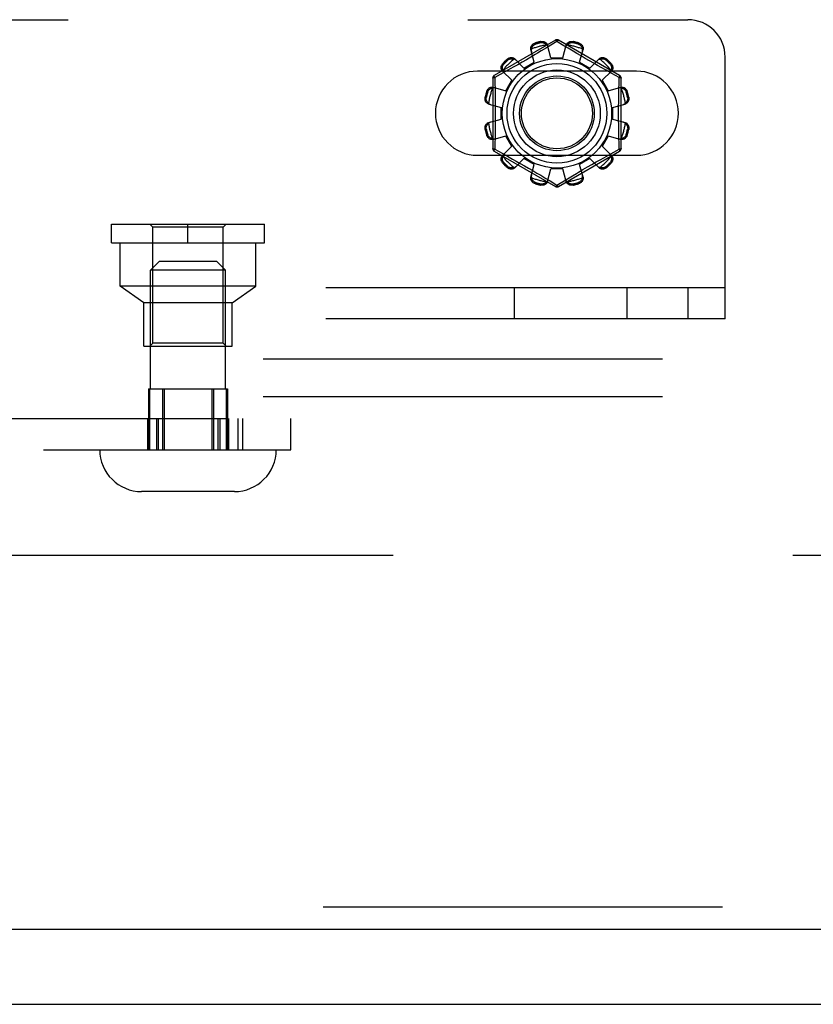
# Model space of a CAD drawing. Header units: inches. Extents: x 0 to 243, y 0 to 157.
# Tile 55 of 256: x 58.19 to 60.84, y 41.07 to 44.36. Entities that reach past the tile are written whole.
import ezdxf

# ---------------------------------------------------------------- set-up
doc = ezdxf.new("R2010")
doc.units = ezdxf.units.IN
doc.header["$LTSCALE"] = 13.357143
doc.header["$MEASUREMENT"] = 0
doc.linetypes.add('HIDDEN', pattern=[0.2, 0.1, -0.1])
doc.layers.get('0').update_dxf_attribs({"linetype": 'CONTINUOUS'})
for name, color, linetype in [('DEFAULT_2', 8, 'HIDDEN'), ('LEFTHAND_DOOR_ASSEMBLY', 7, 'CONTINUOUS'), ('SUBPANEL', 7, 'CONTINUOUS')]:
    doc.layers.add(name, color=color, linetype=linetype)

msp = doc.modelspace()

# ---------------------------------------------------------------- linework, layer by layer
at = {"color": 7, "linetype": 'Continuous'}
msp.add_line((44.4905, 41.0714), (104.3865, 41.0714), dxfattribs=at)
at = {"layer": 'DEFAULT_2', "color": 8, "linetype": 'HIDDEN'}
for p, q in [((51.6702, 44.3629), (60.4202, 44.3629)), ((59.9777, 44.2947), (59.7732, 44.1767)), ((59.9097, 44.2849), (59.9107, 44.2811)), ((59.9295, 44.2861), (59.9285, 44.2899)), ((59.9827, 44.2901), (59.9478, 44.2689)), ((59.9627, 44.2359), (59.9517, 44.2782)), ((59.9862, 44.288), (59.9827, 44.2901)), ((60.0059, 44.276), (59.9862, 44.288)), ((60.1922, 44.1767), (59.9877, 44.2947)), ((60.0027, 44.2359), (60.0137, 44.2782)), ((60.0202, 44.2673), (60.0059, 44.276)), ((60.0369, 44.2899), (60.0359, 44.2861)), ((60.0548, 44.2811), (60.0558, 44.2849)), ((59.8957, 44.2378), (59.8807, 44.2291)), ((59.907, 44.221), (59.8955, 44.2631)), ((59.9103, 44.2464), (59.8957, 44.2378)), ((59.9478, 44.2689), (59.9305, 44.2585)), ((60.037, 44.2572), (60.0202, 44.2673)), ((60.0497, 44.2497), (60.037, 44.2572)), ((60.0633, 44.2416), (60.0497, 44.2497)), ((60.0584, 44.221), (60.07, 44.2631)), ((60.0775, 44.2333), (60.0633, 44.2416)), ((60.5452, 43.3629), (60.5452, 44.2379)), ((59.802, 44.2169), (59.8048, 44.2141)), ((59.8186, 44.2279), (59.8158, 44.2307)), ((59.8386, 44.2052), (59.8264, 44.1984)), ((59.8519, 44.2126), (59.8386, 44.2052)), ((59.8724, 44.201), (59.8418, 44.2321)), ((59.866, 44.2206), (59.8519, 44.2126)), ((59.8807, 44.2291), (59.866, 44.2206)), ((59.8724, 44.201), (59.907, 44.221)), ((59.9627, 44.2359), (60.0027, 44.2359)), ((60.0584, 44.221), (60.093, 44.201)), ((60.0917, 44.2251), (60.0775, 44.2333)), ((60.1055, 44.2172), (60.0917, 44.2251)), ((60.093, 44.201), (60.1237, 44.2321)), ((60.1187, 44.2098), (60.1055, 44.2172)), ((60.131, 44.2029), (60.1187, 44.2098)), ((60.1496, 44.2307), (60.1469, 44.2279)), ((60.1607, 44.2141), (60.1634, 44.2169)), ((60.2484, 44.1911), (59.7171, 44.1911)), ((59.7925, 44.1798), (59.7747, 44.1701)), ((59.8103, 44.1895), (59.7925, 44.1798)), ((59.8316, 44.1603), (59.8006, 44.1909)), ((59.8264, 44.1984), (59.8103, 44.1895)), ((60.1475, 44.1937), (60.131, 44.2029)), ((60.1338, 44.1603), (60.1649, 44.1909)), ((60.166, 44.1836), (60.1475, 44.1937)), ((60.1907, 44.1701), (60.166, 44.1836)), ((59.7682, 44.168), (59.7682, 43.9319)), ((59.7747, 44.1701), (59.775, 44.1583)), ((59.8116, 44.1256), (59.8316, 44.1603)), ((60.1338, 44.1603), (60.1538, 44.1256)), ((60.1972, 43.9319), (60.1972, 44.168)), ((59.7516, 44.122), (59.7478, 44.123)), ((59.7696, 44.1372), (59.8116, 44.1256)), ((60.1538, 44.1256), (60.1959, 44.1372)), ((60.2176, 44.123), (60.2138, 44.122)), ((59.7428, 44.1041), (59.7466, 44.1031)), ((59.7545, 44.081), (59.7967, 44.0699)), ((60.1687, 44.0699), (60.2109, 44.081)), ((60.2189, 44.1031), (60.2227, 44.1041)), ((59.7967, 44.0299), (59.7967, 44.0699)), ((60.1687, 44.0699), (60.1687, 44.0299)), ((59.7545, 44.0189), (59.7967, 44.0299)), ((60.1687, 44.0299), (60.2109, 44.0189)), ((59.7466, 43.9968), (59.7428, 43.9958)), ((59.7478, 43.9769), (59.7516, 43.9779)), ((60.2138, 43.9779), (60.2176, 43.9769)), ((60.2227, 43.9958), (60.2189, 43.9968)), ((59.7696, 43.9627), (59.8116, 43.9743)), ((59.8316, 43.9396), (59.8116, 43.9743)), ((60.1538, 43.9743), (60.1338, 43.9396)), ((60.1538, 43.9743), (60.1959, 43.9627)), ((60.1907, 43.9298), (60.1904, 43.9416)), ((59.7171, 43.9098), (60.2484, 43.9098)), ((59.7732, 43.9232), (59.9777, 43.8052)), ((59.7747, 43.9298), (59.7994, 43.9163)), ((59.7994, 43.9163), (59.8179, 43.9062)), ((59.8006, 43.909), (59.8316, 43.9396)), ((59.9877, 43.8052), (60.1922, 43.9232)), ((60.1649, 43.909), (60.1338, 43.9396)), ((60.1391, 43.9015), (60.1551, 43.9104)), ((60.1551, 43.9104), (60.1729, 43.9201)), ((60.1729, 43.9201), (60.1907, 43.9298)), ((59.8048, 43.8858), (59.802, 43.883)), ((59.8179, 43.9062), (59.8344, 43.897)), ((59.8344, 43.897), (59.8468, 43.8901)), ((59.8418, 43.8678), (59.8724, 43.8989)), ((59.8468, 43.8901), (59.86, 43.8827)), ((59.86, 43.8827), (59.8738, 43.8748)), ((59.907, 43.8789), (59.8724, 43.8989)), ((59.8955, 43.8368), (59.907, 43.8789)), ((60.093, 43.8989), (60.0584, 43.8789)), ((60.07, 43.8368), (60.0584, 43.8789)), ((60.0847, 43.8708), (60.0995, 43.8793)), ((60.1237, 43.8678), (60.093, 43.8989)), ((60.0995, 43.8793), (60.1136, 43.8873)), ((60.1136, 43.8873), (60.1269, 43.8947)), ((60.1269, 43.8947), (60.1391, 43.9015)), ((60.1634, 43.883), (60.1607, 43.8858)), ((59.8158, 43.8692), (59.8186, 43.872)), ((59.8738, 43.8748), (59.888, 43.8666)), ((59.888, 43.8666), (59.9021, 43.8583)), ((59.9021, 43.8583), (59.9158, 43.8502)), ((59.9158, 43.8502), (59.9285, 43.8427)), ((59.9517, 43.8217), (59.9627, 43.8639)), ((60.0027, 43.8639), (59.9627, 43.8639)), ((60.0137, 43.8217), (60.0027, 43.8639)), ((60.0551, 43.8535), (60.0698, 43.8621)), ((60.0698, 43.8621), (60.0847, 43.8708)), ((60.1469, 43.872), (60.1496, 43.8692)), ((59.9107, 43.8188), (59.9097, 43.815)), ((59.9285, 43.8427), (59.9452, 43.8326)), ((59.9285, 43.81), (59.9295, 43.8138)), ((59.9452, 43.8326), (59.9596, 43.8239)), ((59.9596, 43.8239), (59.9793, 43.8119)), ((59.9793, 43.8119), (59.9827, 43.8098)), ((60.0231, 43.8343), (60.0349, 43.8414)), ((60.0359, 43.8138), (60.0369, 43.81)), ((60.0558, 43.815), (60.0548, 43.8188)), ((58.4932, 43.6799), (59.0052, 43.6799)), ((58.4932, 43.6169), (58.4932, 43.6799)), ((58.6312, 43.6699), (58.6212, 43.6799)), ((58.7492, 43.6169), (58.7492, 43.6799)), ((58.8672, 43.6699), (58.8772, 43.6799)), ((59.0052, 43.6169), (59.0052, 43.6799)), ((58.8672, 43.6699), (58.6312, 43.6699)), ((58.6312, 43.2819), (58.6312, 43.6699)), ((58.8672, 43.2819), (58.8672, 43.6699)), ((58.4932, 43.6169), (59.0052, 43.6169)), ((58.5222, 43.4719), (58.5222, 43.6169)), ((58.9762, 43.4719), (58.9762, 43.6169)), ((58.6542, 43.5554), (58.6242, 43.5254)), ((58.6542, 43.5554), (58.8442, 43.5554)), ((58.8442, 43.5554), (58.8742, 43.5254)), ((58.8742, 43.5254), (58.6242, 43.5254)), ((58.6242, 43.1284), (58.6242, 43.5254)), ((58.8742, 43.1284), (58.8742, 43.5254)), ((60.5452, 43.4669), (51.5452, 43.4669)), ((58.6017, 43.4169), (58.5222, 43.4719)), ((58.9762, 43.4719), (58.5222, 43.4719)), ((58.8967, 43.4169), (58.9762, 43.4719)), ((59.8411, 43.3629), (59.8411, 43.4669)), ((60.2177, 43.3629), (60.2177, 43.4669)), ((60.4202, 43.4669), (60.4202, 43.3629)), ((58.8967, 43.4169), (58.6017, 43.4169)), ((58.6017, 43.2719), (58.6017, 43.4169)), ((58.8967, 43.2719), (58.8967, 43.4169)), ((60.5452, 43.3629), (51.5452, 43.3629)), ((58.6017, 43.2719), (58.8967, 43.2719)), ((58.6312, 43.2819), (58.6212, 43.2719)), ((58.8672, 43.2819), (58.6312, 43.2819)), ((58.8672, 43.2819), (58.8772, 43.2719)), ((58.6174, 43.1284), (58.881, 43.1284)), ((58.6174, 43.1284), (58.6174, 42.9254)), ((58.621, 43.1284), (58.621, 42.9254)), ((58.6634, 43.1284), (58.6634, 42.9254)), ((58.6691, 43.1284), (58.6691, 42.9254)), ((58.8293, 43.1284), (58.8293, 42.9254)), ((58.835, 43.1284), (58.835, 42.9254)), ((58.8773, 43.1284), (58.8773, 42.9254)), ((58.881, 43.1284), (58.881, 42.9254)), ((49.5326, 43.0294), (59.0931, 43.0294)), ((58.614, 43.0294), (58.614, 42.9254)), ((58.6186, 43.0294), (58.6186, 42.9254)), ((58.6434, 43.0294), (58.6434, 42.9254)), ((58.6492, 43.0294), (58.6492, 42.9254)), ((58.8493, 43.0294), (58.8493, 42.9254)), ((58.8552, 43.0294), (58.8552, 42.9254)), ((58.88, 43.0294), (58.88, 42.9254)), ((58.8845, 43.0294), (58.8845, 42.9254)), ((58.9155, 43.0294), (58.9155, 42.9254)), ((58.9319, 43.0294), (58.9319, 42.9254)), ((59.0931, 42.9254), (59.0931, 43.0294)), ((50.2515, 42.9254), (59.0931, 42.9254)), ((58.9042, 42.7854), (58.5942, 42.7854)), ((72.7925, 42.5714), (46.1885, 42.5714))]:
    msp.add_line(p, q, dxfattribs=at)
for points in [[(59.8955, 44.2631), (59.8951, 44.2649), (59.895, 44.2667), (59.895, 44.2686), (59.8954, 44.2706), (59.8959, 44.2724), (59.8967, 44.2743), (59.8977, 44.276), (59.8989, 44.2777), (59.9004, 44.2793), (59.902, 44.2807), (59.9037, 44.282), (59.9056, 44.2832), (59.9076, 44.2841), (59.9097, 44.2849)], [(59.8978, 44.265), (59.898, 44.266), (59.8982, 44.267), (59.8985, 44.268), (59.8988, 44.269), (59.8992, 44.2699), (59.8996, 44.2709), (59.9001, 44.2718), (59.9006, 44.2728), (59.9012, 44.2737), (59.9018, 44.2746), (59.9025, 44.2755), (59.9033, 44.2764), (59.9042, 44.2773), (59.9052, 44.2781), (59.9064, 44.279), (59.9077, 44.2798), (59.9091, 44.2805), (59.9107, 44.2811)], [(59.9285, 44.2899), (59.9307, 44.2903), (59.9329, 44.2905), (59.9351, 44.2904), (59.9373, 44.2902), (59.9394, 44.2897), (59.9414, 44.2891), (59.9433, 44.2882), (59.945, 44.2872), (59.9466, 44.286), (59.9481, 44.2847), (59.9493, 44.2832), (59.9504, 44.2816), (59.9511, 44.2799), (59.9517, 44.2782)], [(59.9295, 44.2861), (59.9312, 44.2864), (59.9328, 44.2865), (59.9344, 44.2865), (59.9358, 44.2863), (59.9371, 44.2861), (59.9383, 44.2858), (59.9394, 44.2854), (59.9405, 44.285), (59.9415, 44.2845), (59.9425, 44.284), (59.9434, 44.2834), (59.9442, 44.2829), (59.9451, 44.2822), (59.9459, 44.2816), (59.9467, 44.2809), (59.9474, 44.2802), (59.9481, 44.2794), (59.9488, 44.2786)], [(59.9536, 44.271), (59.9531, 44.2724), (59.9526, 44.2738), (59.9518, 44.2751), (59.951, 44.2763), (59.95, 44.2775), (59.9488, 44.2786)], [(59.9777, 44.2947), (59.9781, 44.2948), (59.9785, 44.2947), (59.9791, 44.2943), (59.9797, 44.2938), (59.9804, 44.2931), (59.9811, 44.2923), (59.9819, 44.2913), (59.9827, 44.2901)], [(59.9827, 44.2901), (59.9835, 44.2913), (59.9843, 44.2923), (59.9851, 44.2931), (59.9858, 44.2938), (59.9864, 44.2943), (59.9869, 44.2947), (59.9874, 44.2948), (59.9877, 44.2947)], [(60.0166, 44.2786), (60.0155, 44.2775), (60.0145, 44.2763), (60.0136, 44.2751), (60.0129, 44.2738), (60.0123, 44.2724), (60.0119, 44.271)], [(60.0137, 44.2782), (60.0143, 44.2799), (60.0151, 44.2816), (60.0161, 44.2832), (60.0174, 44.2847), (60.0188, 44.286), (60.0204, 44.2872), (60.0222, 44.2882), (60.024, 44.2891), (60.026, 44.2897), (60.0282, 44.2902), (60.0304, 44.2904), (60.0326, 44.2905), (60.0348, 44.2903), (60.0369, 44.2899)], [(60.0166, 44.2786), (60.0173, 44.2794), (60.018, 44.2802), (60.0188, 44.2809), (60.0196, 44.2816), (60.0204, 44.2822), (60.0212, 44.2829), (60.0221, 44.2834), (60.023, 44.284), (60.0239, 44.2845), (60.025, 44.285), (60.026, 44.2854), (60.0272, 44.2858), (60.0284, 44.2861), (60.0297, 44.2863), (60.0311, 44.2865), (60.0326, 44.2865), (60.0342, 44.2864), (60.0359, 44.2861)], [(60.0548, 44.2811), (60.0564, 44.2805), (60.0578, 44.2798), (60.0591, 44.279), (60.0603, 44.2781), (60.0613, 44.2773), (60.0622, 44.2764), (60.063, 44.2755), (60.0637, 44.2746), (60.0643, 44.2737), (60.0649, 44.2727), (60.0654, 44.2718), (60.0658, 44.2709), (60.0663, 44.2699), (60.0666, 44.269), (60.067, 44.268), (60.0672, 44.267), (60.0675, 44.266), (60.0677, 44.265)], [(60.0558, 44.2849), (60.0578, 44.2841), (60.0598, 44.2832), (60.0617, 44.282), (60.0635, 44.2807), (60.0651, 44.2793), (60.0665, 44.2777), (60.0677, 44.276), (60.0687, 44.2743), (60.0695, 44.2724), (60.0701, 44.2706), (60.0704, 44.2686), (60.0705, 44.2667), (60.0704, 44.2649), (60.07, 44.2631)], [(59.8978, 44.265), (59.8973, 44.2634), (59.897, 44.2619), (59.8969, 44.2604), (59.8969, 44.2589), (59.8971, 44.2574), (59.8974, 44.256)], [(59.9305, 44.2585), (59.9174, 44.2506), (59.9103, 44.2464)], [(60.068, 44.256), (60.0683, 44.2574), (60.0685, 44.2589), (60.0685, 44.2604), (60.0684, 44.2619), (60.0681, 44.2634), (60.0677, 44.265)], [(59.8006, 44.1909), (59.7994, 44.1923), (59.7983, 44.1938), (59.7975, 44.1955), (59.7968, 44.1973), (59.7963, 44.1992), (59.7961, 44.2012), (59.7961, 44.2033), (59.7963, 44.2053), (59.7967, 44.2074), (59.7974, 44.2094), (59.7983, 44.2114), (59.7994, 44.2134), (59.8006, 44.2152), (59.802, 44.2169)], [(59.8016, 44.1937), (59.8013, 44.1947), (59.801, 44.1957), (59.8008, 44.1967), (59.8005, 44.1977), (59.8004, 44.1987), (59.8003, 44.1997), (59.8002, 44.2008), (59.8002, 44.2018), (59.8002, 44.2029), (59.8003, 44.204), (59.8005, 44.2052), (59.8007, 44.2063), (59.8011, 44.2076), (59.8015, 44.2088), (59.8021, 44.2101), (59.8028, 44.2114), (59.8037, 44.2128), (59.8048, 44.2141)], [(59.8158, 44.2307), (59.8175, 44.2321), (59.8193, 44.2333), (59.8212, 44.2344), (59.8233, 44.2353), (59.8253, 44.2359), (59.8274, 44.2364), (59.8294, 44.2366), (59.8314, 44.2366), (59.8334, 44.2364), (59.8354, 44.2359), (59.8372, 44.2352), (59.8389, 44.2343), (59.8404, 44.2333), (59.8418, 44.2321)], [(59.8186, 44.2279), (59.8199, 44.229), (59.8212, 44.2299), (59.8226, 44.2306), (59.8239, 44.2312), (59.8251, 44.2316), (59.8263, 44.232), (59.8275, 44.2322), (59.8287, 44.2324), (59.8298, 44.2325), (59.8308, 44.2325), (59.8319, 44.2325), (59.8329, 44.2324), (59.834, 44.2323), (59.835, 44.2321), (59.836, 44.2319), (59.837, 44.2317), (59.838, 44.2314), (59.839, 44.231)], [(59.8469, 44.2268), (59.8459, 44.2278), (59.8447, 44.2287), (59.8434, 44.2295), (59.842, 44.2301), (59.8406, 44.2307), (59.839, 44.231)], [(60.1264, 44.231), (60.1249, 44.2307), (60.1234, 44.2301), (60.1221, 44.2295), (60.1208, 44.2287), (60.1196, 44.2278), (60.1185, 44.2268)], [(60.1237, 44.2321), (60.1251, 44.2333), (60.1266, 44.2343), (60.1283, 44.2352), (60.1301, 44.2359), (60.132, 44.2364), (60.134, 44.2366), (60.136, 44.2366), (60.1381, 44.2364), (60.1401, 44.2359), (60.1422, 44.2353), (60.1442, 44.2344), (60.1462, 44.2333), (60.148, 44.2321), (60.1496, 44.2307)], [(60.1264, 44.231), (60.1274, 44.2314), (60.1284, 44.2317), (60.1294, 44.2319), (60.1305, 44.2321), (60.1315, 44.2323), (60.1325, 44.2324), (60.1336, 44.2325), (60.1346, 44.2325), (60.1357, 44.2325), (60.1368, 44.2324), (60.138, 44.2322), (60.1391, 44.232), (60.1403, 44.2316), (60.1416, 44.2312), (60.1429, 44.2306), (60.1442, 44.2299), (60.1455, 44.229), (60.1469, 44.2279)], [(60.1607, 44.2141), (60.1617, 44.2128), (60.1627, 44.2114), (60.1634, 44.2101), (60.164, 44.2088), (60.1644, 44.2075), (60.1647, 44.2063), (60.165, 44.2052), (60.1651, 44.204), (60.1652, 44.2029), (60.1653, 44.2018), (60.1652, 44.2008), (60.1652, 44.1997), (60.1651, 44.1987), (60.1649, 44.1977), (60.1647, 44.1967), (60.1644, 44.1956), (60.1642, 44.1947), (60.1638, 44.1937)], [(60.1634, 44.2169), (60.1649, 44.2152), (60.1661, 44.2134), (60.1672, 44.2114), (60.1681, 44.2094), (60.1687, 44.2074), (60.1692, 44.2053), (60.1694, 44.2033), (60.1694, 44.2012), (60.1691, 44.1992), (60.1687, 44.1973), (60.168, 44.1955), (60.1671, 44.1938), (60.1661, 44.1923), (60.1649, 44.1909)], [(59.7747, 44.17), (59.7741, 44.1713), (59.7737, 44.1725), (59.7733, 44.1736), (59.773, 44.1745), (59.7729, 44.1753), (59.7729, 44.176), (59.773, 44.1764), (59.7732, 44.1767)], [(59.8016, 44.1937), (59.802, 44.1921), (59.8025, 44.1907), (59.8032, 44.1893), (59.804, 44.188), (59.8049, 44.1868), (59.8058, 44.1857)], [(60.1596, 44.1857), (60.1606, 44.1868), (60.1615, 44.188), (60.1623, 44.1893), (60.1629, 44.1907), (60.1634, 44.1921), (60.1638, 44.1937)], [(60.1922, 44.1767), (60.1925, 44.1764), (60.1926, 44.176), (60.1925, 44.1753), (60.1924, 44.1745), (60.1921, 44.1736), (60.1918, 44.1725), (60.1913, 44.1713), (60.1907, 44.17)], [(59.7682, 44.168), (59.7683, 44.1683), (59.7687, 44.1687), (59.7692, 44.169), (59.77, 44.1692), (59.771, 44.1695), (59.7721, 44.1697), (59.7733, 44.1699), (59.7747, 44.17)], [(59.775, 44.1583), (59.7758, 44.1225), (59.776, 44.1104), (59.7762, 44.0983), (59.7764, 44.0862), (59.7765, 44.0741), (59.7766, 44.062), (59.7766, 44.0499), (59.7766, 44.0379), (59.7765, 44.0258), (59.7764, 44.0137), (59.7762, 44.0016), (59.776, 43.9895), (59.7758, 43.9774)], [(60.1897, 44.1225), (60.1904, 44.1583), (60.1907, 44.1701)], [(60.1907, 44.17), (60.1921, 44.1699), (60.1934, 44.1697), (60.1945, 44.1695), (60.1954, 44.1692), (60.1962, 44.169), (60.1968, 44.1687), (60.1971, 44.1683), (60.1972, 44.168)], [(59.7478, 44.123), (59.7486, 44.1251), (59.7495, 44.127), (59.7506, 44.1289), (59.752, 44.1307), (59.7534, 44.1323), (59.755, 44.1337), (59.7566, 44.1349), (59.7584, 44.1359), (59.7602, 44.1367), (59.7621, 44.1373), (59.764, 44.1376), (59.766, 44.1377), (59.7678, 44.1376), (59.7696, 44.1372)], [(59.7516, 44.122), (59.7522, 44.1236), (59.7529, 44.125), (59.7537, 44.1263), (59.7545, 44.1275), (59.7554, 44.1285), (59.7563, 44.1294), (59.7572, 44.1302), (59.7581, 44.1309), (59.759, 44.1315), (59.7599, 44.1321), (59.7608, 44.1326), (59.7618, 44.1331), (59.7627, 44.1335), (59.7637, 44.1339), (59.7647, 44.1342), (59.7657, 44.1345), (59.7667, 44.1347), (59.7677, 44.1349)], [(59.7767, 44.1352), (59.7753, 44.1356), (59.7738, 44.1357), (59.7723, 44.1358), (59.7708, 44.1356), (59.7692, 44.1354), (59.7677, 44.1349)], [(60.1977, 44.1349), (60.1962, 44.1354), (60.1947, 44.1356), (60.1931, 44.1358), (60.1916, 44.1357), (60.1902, 44.1356), (60.1888, 44.1352)], [(60.1904, 43.9416), (60.1897, 43.9774), (60.1894, 43.9895), (60.1892, 44.0016), (60.1891, 44.0137), (60.189, 44.0258), (60.1889, 44.0379), (60.1889, 44.05), (60.1889, 44.062), (60.189, 44.0741), (60.1891, 44.0862), (60.1892, 44.0983), (60.1894, 44.1104), (60.1897, 44.1225)], [(60.1959, 44.1372), (60.1977, 44.1376), (60.1995, 44.1377), (60.2014, 44.1376), (60.2033, 44.1373), (60.2052, 44.1367), (60.2071, 44.1359), (60.2088, 44.1349), (60.2105, 44.1337), (60.212, 44.1323), (60.2135, 44.1307), (60.2148, 44.1289), (60.2159, 44.127), (60.2169, 44.1251), (60.2176, 44.123)], [(60.1977, 44.1349), (60.1988, 44.1347), (60.1998, 44.1345), (60.2008, 44.1342), (60.2018, 44.1339), (60.2027, 44.1335), (60.2037, 44.1331), (60.2046, 44.1326), (60.2055, 44.1321), (60.2065, 44.1315), (60.2074, 44.1309), (60.2083, 44.1302), (60.2092, 44.1294), (60.2101, 44.1285), (60.2109, 44.1275), (60.2118, 44.1263), (60.2125, 44.125), (60.2132, 44.1236), (60.2138, 44.122)], [(59.7545, 44.081), (59.7528, 44.0815), (59.7511, 44.0823), (59.7495, 44.0834), (59.748, 44.0846), (59.7466, 44.086), (59.7454, 44.0876), (59.7444, 44.0894), (59.7436, 44.0913), (59.7429, 44.0933), (59.7425, 44.0954), (59.7422, 44.0976), (59.7422, 44.0998), (59.7424, 44.102), (59.7428, 44.1041)], [(59.754, 44.0839), (59.7533, 44.0846), (59.7525, 44.0853), (59.7518, 44.086), (59.7511, 44.0868), (59.7504, 44.0876), (59.7498, 44.0884), (59.7492, 44.0893), (59.7487, 44.0902), (59.7482, 44.0912), (59.7477, 44.0922), (59.7473, 44.0933), (59.7469, 44.0944), (59.7466, 44.0956), (59.7463, 44.0969), (59.7462, 44.0983), (59.7462, 44.0998), (59.7463, 44.1014), (59.7466, 44.1031)], [(59.754, 44.0839), (59.7551, 44.0827), (59.7563, 44.0817), (59.7576, 44.0808), (59.7589, 44.0801), (59.7603, 44.0795), (59.7616, 44.0791)], [(60.2038, 44.0791), (60.2052, 44.0795), (60.2065, 44.0801), (60.2079, 44.0808), (60.2091, 44.0817), (60.2103, 44.0827), (60.2114, 44.0839)], [(60.2227, 44.1041), (60.2231, 44.102), (60.2232, 44.0998), (60.2232, 44.0976), (60.223, 44.0954), (60.2225, 44.0933), (60.2219, 44.0913), (60.221, 44.0894), (60.22, 44.0876), (60.2188, 44.086), (60.2175, 44.0846), (60.2159, 44.0834), (60.2143, 44.0823), (60.2127, 44.0815), (60.2109, 44.081)], [(60.2189, 44.1031), (60.2192, 44.1014), (60.2193, 44.0998), (60.2193, 44.0983), (60.2191, 44.0969), (60.2189, 44.0956), (60.2185, 44.0944), (60.2182, 44.0932), (60.2177, 44.0922), (60.2173, 44.0912), (60.2167, 44.0902), (60.2162, 44.0893), (60.2156, 44.0884), (60.215, 44.0876), (60.2144, 44.0868), (60.2137, 44.086), (60.2129, 44.0853), (60.2122, 44.0846), (60.2114, 44.0839)], [(59.7428, 43.9958), (59.7424, 43.9979), (59.7422, 44.0001), (59.7422, 44.0023), (59.7425, 44.0045), (59.7429, 44.0066), (59.7436, 44.0086), (59.7444, 44.0105), (59.7454, 44.0122), (59.7466, 44.0139), (59.748, 44.0153), (59.7495, 44.0165), (59.7511, 44.0176), (59.7528, 44.0184), (59.7545, 44.0189)], [(59.7466, 43.9968), (59.7463, 43.9985), (59.7462, 44.0001), (59.7462, 44.0016), (59.7464, 44.003), (59.7466, 44.0043), (59.7469, 44.0055), (59.7473, 44.0067), (59.7477, 44.0077), (59.7482, 44.0087), (59.7487, 44.0097), (59.7492, 44.0106), (59.7498, 44.0115), (59.7504, 44.0123), (59.7511, 44.0131), (59.7518, 44.0139), (59.7525, 44.0146), (59.7533, 44.0153), (59.754, 44.016)], [(59.7616, 44.0208), (59.7603, 44.0204), (59.7589, 44.0198), (59.7576, 44.0191), (59.7563, 44.0182), (59.7551, 44.0172), (59.754, 44.016)], [(60.2114, 44.016), (60.2103, 44.0172), (60.2091, 44.0182), (60.2079, 44.0191), (60.2065, 44.0198), (60.2052, 44.0204), (60.2038, 44.0208)], [(60.2109, 44.0189), (60.2127, 44.0184), (60.2143, 44.0176), (60.2159, 44.0165), (60.2175, 44.0153), (60.2188, 44.0139), (60.22, 44.0122), (60.221, 44.0105), (60.2219, 44.0086), (60.2225, 44.0066), (60.223, 44.0045), (60.2232, 44.0023), (60.2232, 44.0001), (60.2231, 43.9979), (60.2227, 43.9958)], [(60.2114, 44.016), (60.2122, 44.0153), (60.213, 44.0146), (60.2137, 44.0139), (60.2144, 44.0131), (60.215, 44.0123), (60.2156, 44.0115), (60.2162, 44.0106), (60.2168, 44.0097), (60.2173, 44.0087), (60.2177, 44.0077), (60.2182, 44.0066), (60.2185, 44.0055), (60.2189, 44.0043), (60.2191, 44.003), (60.2193, 44.0016), (60.2193, 44.0001), (60.2192, 43.9985), (60.2189, 43.9968)], [(59.7696, 43.9627), (59.7678, 43.9623), (59.766, 43.9622), (59.764, 43.9623), (59.7621, 43.9626), (59.7602, 43.9632), (59.7584, 43.964), (59.7566, 43.965), (59.755, 43.9662), (59.7534, 43.9676), (59.752, 43.9692), (59.7506, 43.971), (59.7495, 43.9729), (59.7486, 43.9748), (59.7478, 43.9769)], [(59.7677, 43.965), (59.7667, 43.9652), (59.7657, 43.9654), (59.7647, 43.9657), (59.7637, 43.966), (59.7627, 43.9664), (59.7618, 43.9668), (59.7608, 43.9673), (59.7599, 43.9678), (59.759, 43.9684), (59.7581, 43.969), (59.7572, 43.9697), (59.7563, 43.9705), (59.7554, 43.9714), (59.7545, 43.9724), (59.7537, 43.9736), (59.7529, 43.9749), (59.7522, 43.9763), (59.7516, 43.9779)], [(59.7758, 43.9774), (59.775, 43.9416), (59.7747, 43.9298)], [(60.2176, 43.9769), (60.2169, 43.9748), (60.2159, 43.9729), (60.2148, 43.971), (60.2135, 43.9692), (60.212, 43.9676), (60.2105, 43.9662), (60.2088, 43.965), (60.2071, 43.964), (60.2052, 43.9632), (60.2033, 43.9626), (60.2014, 43.9623), (60.1995, 43.9622), (60.1977, 43.9623), (60.1959, 43.9627)], [(60.2138, 43.9779), (60.2132, 43.9763), (60.2125, 43.9749), (60.2117, 43.9736), (60.2109, 43.9724), (60.21, 43.9714), (60.2092, 43.9705), (60.2083, 43.9697), (60.2074, 43.969), (60.2064, 43.9684), (60.2055, 43.9678), (60.2046, 43.9673), (60.2037, 43.9668), (60.2027, 43.9664), (60.2018, 43.966), (60.2008, 43.9657), (60.1998, 43.9654), (60.1988, 43.9652), (60.1977, 43.965)], [(59.7677, 43.965), (59.7692, 43.9645), (59.7708, 43.9643), (59.7723, 43.9641), (59.7738, 43.9642), (59.7753, 43.9643), (59.7767, 43.9647)], [(60.1888, 43.9647), (60.1902, 43.9643), (60.1916, 43.9642), (60.1931, 43.9641), (60.1947, 43.9643), (60.1962, 43.9645), (60.1977, 43.965)], [(59.7747, 43.9299), (59.7733, 43.93), (59.7721, 43.9302), (59.771, 43.9304), (59.77, 43.9306), (59.7692, 43.9309), (59.7687, 43.9312), (59.7683, 43.9316), (59.7682, 43.9319)], [(59.7732, 43.9232), (59.773, 43.9235), (59.7729, 43.9239), (59.7729, 43.9246), (59.773, 43.9254), (59.7733, 43.9263), (59.7737, 43.9274), (59.7741, 43.9286), (59.7747, 43.9299)], [(59.802, 43.883), (59.8006, 43.8847), (59.7994, 43.8865), (59.7983, 43.8885), (59.7974, 43.8905), (59.7967, 43.8925), (59.7963, 43.8946), (59.7961, 43.8966), (59.7961, 43.8987), (59.7963, 43.9007), (59.7968, 43.9026), (59.7975, 43.9044), (59.7983, 43.9061), (59.7994, 43.9076), (59.8006, 43.909)], [(59.8058, 43.9142), (59.8049, 43.9131), (59.804, 43.9119), (59.8032, 43.9106), (59.8025, 43.9092), (59.802, 43.9078), (59.8016, 43.9062)], [(60.1638, 43.9062), (60.1634, 43.9078), (60.1629, 43.9092), (60.1623, 43.9106), (60.1615, 43.9119), (60.1606, 43.9131), (60.1596, 43.9142)], [(60.1649, 43.909), (60.1661, 43.9076), (60.1671, 43.9061), (60.168, 43.9044), (60.1687, 43.9026), (60.1691, 43.9007), (60.1694, 43.8987), (60.1694, 43.8966), (60.1692, 43.8946), (60.1687, 43.8925), (60.1681, 43.8905), (60.1672, 43.8885), (60.1661, 43.8865), (60.1649, 43.8847), (60.1634, 43.883)], [(60.1972, 43.9319), (60.1971, 43.9316), (60.1968, 43.9312), (60.1962, 43.9309), (60.1954, 43.9306), (60.1945, 43.9304), (60.1934, 43.9302), (60.1921, 43.93), (60.1907, 43.9299)], [(60.1907, 43.9299), (60.1913, 43.9286), (60.1918, 43.9274), (60.1921, 43.9263), (60.1924, 43.9254), (60.1925, 43.9246), (60.1926, 43.9239), (60.1924, 43.9235), (60.1922, 43.9232)], [(59.8048, 43.8858), (59.8037, 43.8871), (59.8028, 43.8885), (59.8021, 43.8898), (59.8015, 43.8911), (59.801, 43.8924), (59.8007, 43.8936), (59.8005, 43.8947), (59.8003, 43.8959), (59.8002, 43.897), (59.8002, 43.8981), (59.8002, 43.8991), (59.8003, 43.9002), (59.8004, 43.9012), (59.8005, 43.9022), (59.8008, 43.9032), (59.801, 43.9042), (59.8013, 43.9052), (59.8016, 43.9062)], [(60.1638, 43.9062), (60.1642, 43.9052), (60.1644, 43.9042), (60.1647, 43.9032), (60.1649, 43.9022), (60.1651, 43.9012), (60.1652, 43.9002), (60.1652, 43.8991), (60.1653, 43.8981), (60.1652, 43.897), (60.1651, 43.8959), (60.165, 43.8947), (60.1647, 43.8935), (60.1644, 43.8923), (60.164, 43.8911), (60.1634, 43.8898), (60.1627, 43.8885), (60.1617, 43.8871), (60.1607, 43.8858)], [(59.8418, 43.8678), (59.8404, 43.8666), (59.8389, 43.8656), (59.8372, 43.8647), (59.8354, 43.864), (59.8334, 43.8635), (59.8314, 43.8633), (59.8294, 43.8633), (59.8274, 43.8635), (59.8253, 43.864), (59.8233, 43.8646), (59.8212, 43.8655), (59.8193, 43.8666), (59.8175, 43.8678), (59.8158, 43.8692)], [(59.839, 43.8689), (59.838, 43.8685), (59.837, 43.8682), (59.836, 43.868), (59.835, 43.8678), (59.834, 43.8676), (59.8329, 43.8675), (59.8319, 43.8674), (59.8308, 43.8674), (59.8298, 43.8674), (59.8286, 43.8675), (59.8275, 43.8677), (59.8263, 43.8679), (59.8251, 43.8683), (59.8239, 43.8687), (59.8226, 43.8693), (59.8212, 43.87), (59.8199, 43.8709), (59.8186, 43.872)], [(59.839, 43.8689), (59.8406, 43.8692), (59.842, 43.8698), (59.8434, 43.8704), (59.8447, 43.8712), (59.8459, 43.8721), (59.8469, 43.8731)], [(59.8974, 43.8439), (59.8971, 43.8425), (59.8969, 43.841), (59.8969, 43.8395), (59.897, 43.838), (59.8973, 43.8365), (59.8978, 43.8349)], [(60.0349, 43.8414), (60.0481, 43.8493), (60.0551, 43.8535)], [(60.0677, 43.8349), (60.0681, 43.8365), (60.0684, 43.838), (60.0685, 43.8395), (60.0685, 43.841), (60.0683, 43.8425), (60.068, 43.8439)], [(60.1185, 43.8731), (60.1196, 43.8721), (60.1208, 43.8712), (60.1221, 43.8704), (60.1234, 43.8698), (60.1249, 43.8692), (60.1264, 43.8689)], [(60.1496, 43.8692), (60.148, 43.8678), (60.1462, 43.8666), (60.1442, 43.8655), (60.1422, 43.8646), (60.1401, 43.864), (60.1381, 43.8635), (60.136, 43.8633), (60.134, 43.8633), (60.132, 43.8635), (60.1301, 43.864), (60.1283, 43.8647), (60.1266, 43.8656), (60.1251, 43.8666), (60.1237, 43.8678)], [(60.1469, 43.872), (60.1455, 43.8709), (60.1442, 43.87), (60.1429, 43.8693), (60.1416, 43.8687), (60.1403, 43.8683), (60.1391, 43.8679), (60.1379, 43.8677), (60.1368, 43.8675), (60.1357, 43.8674), (60.1346, 43.8674), (60.1335, 43.8674), (60.1325, 43.8675), (60.1315, 43.8676), (60.1305, 43.8678), (60.1294, 43.868), (60.1284, 43.8682), (60.1274, 43.8685), (60.1264, 43.8689)], [(59.9097, 43.815), (59.9076, 43.8158), (59.9056, 43.8167), (59.9037, 43.8179), (59.902, 43.8192), (59.9004, 43.8206), (59.8989, 43.8222), (59.8977, 43.8239), (59.8967, 43.8256), (59.8959, 43.8275), (59.8954, 43.8293), (59.895, 43.8313), (59.895, 43.8332), (59.8951, 43.835), (59.8955, 43.8368)], [(59.9107, 43.8188), (59.9091, 43.8194), (59.9076, 43.8201), (59.9063, 43.8209), (59.9052, 43.8218), (59.9042, 43.8226), (59.9033, 43.8235), (59.9025, 43.8244), (59.9018, 43.8253), (59.9011, 43.8262), (59.9006, 43.8271), (59.9001, 43.8281), (59.8996, 43.829), (59.8992, 43.83), (59.8988, 43.8309), (59.8985, 43.8319), (59.8982, 43.8329), (59.898, 43.8339), (59.8978, 43.8349)], [(59.9517, 43.8217), (59.9511, 43.82), (59.9504, 43.8183), (59.9493, 43.8167), (59.9481, 43.8152), (59.9466, 43.8139), (59.945, 43.8127), (59.9433, 43.8117), (59.9414, 43.8108), (59.9394, 43.8102), (59.9373, 43.8097), (59.9351, 43.8095), (59.9329, 43.8094), (59.9307, 43.8096), (59.9285, 43.81)], [(59.9488, 43.8213), (59.9481, 43.8205), (59.9474, 43.8197), (59.9467, 43.819), (59.9459, 43.8183), (59.9451, 43.8177), (59.9442, 43.817), (59.9434, 43.8165), (59.9425, 43.8159), (59.9415, 43.8154), (59.9405, 43.8149), (59.9394, 43.8145), (59.9383, 43.8141), (59.9371, 43.8138), (59.9358, 43.8136), (59.9343, 43.8134), (59.9328, 43.8134), (59.9312, 43.8135), (59.9295, 43.8138)], [(59.9488, 43.8213), (59.95, 43.8224), (59.951, 43.8236), (59.9518, 43.8248), (59.9526, 43.8261), (59.9531, 43.8275), (59.9536, 43.8289)], [(59.9827, 43.8098), (60.0176, 43.831), (60.0231, 43.8343)], [(60.0119, 43.8289), (60.0123, 43.8275), (60.0129, 43.8261), (60.0136, 43.8248), (60.0145, 43.8236), (60.0155, 43.8224), (60.0166, 43.8213)], [(60.0369, 43.81), (60.0348, 43.8096), (60.0326, 43.8094), (60.0304, 43.8095), (60.0282, 43.8097), (60.026, 43.8102), (60.024, 43.8108), (60.0222, 43.8117), (60.0204, 43.8127), (60.0188, 43.8139), (60.0174, 43.8152), (60.0161, 43.8167), (60.0151, 43.8183), (60.0143, 43.82), (60.0137, 43.8217)], [(60.0359, 43.8138), (60.0342, 43.8135), (60.0326, 43.8134), (60.0311, 43.8134), (60.0297, 43.8136), (60.0284, 43.8138), (60.0271, 43.8141), (60.026, 43.8145), (60.0249, 43.8149), (60.0239, 43.8154), (60.023, 43.8159), (60.0221, 43.8165), (60.0212, 43.817), (60.0204, 43.8177), (60.0196, 43.8183), (60.0188, 43.819), (60.018, 43.8197), (60.0173, 43.8205), (60.0166, 43.8213)], [(60.0677, 43.8349), (60.0675, 43.8339), (60.0672, 43.8329), (60.067, 43.8319), (60.0666, 43.8309), (60.0663, 43.8299), (60.0658, 43.829), (60.0654, 43.8281), (60.0649, 43.8271), (60.0643, 43.8262), (60.0637, 43.8253), (60.0629, 43.8244), (60.0621, 43.8235), (60.0613, 43.8226), (60.0602, 43.8218), (60.0591, 43.8209), (60.0578, 43.8201), (60.0564, 43.8194), (60.0548, 43.8188)], [(60.07, 43.8368), (60.0704, 43.835), (60.0705, 43.8332), (60.0704, 43.8313), (60.0701, 43.8293), (60.0695, 43.8275), (60.0687, 43.8256), (60.0677, 43.8239), (60.0665, 43.8222), (60.0651, 43.8206), (60.0635, 43.8192), (60.0617, 43.8179), (60.0598, 43.8167), (60.0578, 43.8158), (60.0558, 43.815)], [(59.9827, 43.8098), (59.9819, 43.8086), (59.9811, 43.8076), (59.9804, 43.8068), (59.9797, 43.8061), (59.9791, 43.8056), (59.9785, 43.8052), (59.9781, 43.8051), (59.9777, 43.8052)], [(59.9877, 43.8052), (59.9874, 43.8051), (59.9869, 43.8052), (59.9864, 43.8056), (59.9858, 43.8061), (59.9851, 43.8068), (59.9843, 43.8076), (59.9835, 43.8086), (59.9827, 43.8098)]]:
    msp.add_lwpolyline(points, dxfattribs=at)
for radius in [0.1829, 0.1668, 0.145, 0.125, 0.1186]:
    msp.add_circle((59.9827, 44.0499), radius, dxfattribs=at)
for centre, radius, start, end in [((60.4202, 44.2379), 0.125, 0, 90), ((59.9827, 44.0499), 0.2312, 98.4357, 111.5643), ((59.9827, 44.0499), 0.246, 102.7238, 107.2762), ((59.9827, 44.0499), 0.2421, 102.6908, 107.3092), ((59.9827, 44.2861), 0.01, 60, 120), ((59.9827, 44.0499), 0.2312, 68.4357, 81.5643), ((59.9827, 44.0499), 0.2421, 72.6908, 77.3092), ((59.9827, 44.0499), 0.246, 72.7238, 77.2762), ((59.9827, 44.0499), 0.2312, 128.4357, 141.5643), ((59.9827, 44.0499), 0.246, 132.7238, 137.2762), ((59.9827, 44.0499), 0.2421, 132.6908, 137.3092), ((59.9827, 44.0499), 0.2312, 38.4357, 51.5643), ((59.9827, 44.0499), 0.2421, 42.6908, 47.3092), ((59.9827, 44.0499), 0.246, 42.7238, 47.2762), ((59.7171, 44.0504), 0.1406, 90, 270), ((59.7782, 44.168), 0.01, 120, 180), ((60.1872, 44.168), 0.01, 0, 60), ((60.2484, 44.0504), 0.1406, 270, 90), ((59.9827, 44.0499), 0.246, 162.7238, 167.2762), ((59.9827, 44.0499), 0.2421, 162.6908, 167.3092), ((59.9827, 44.0499), 0.2312, 158.4357, 171.5643), ((59.9827, 44.0499), 0.2312, 8.4357, 21.5643), ((59.9827, 44.0499), 0.2421, 12.6908, 17.3092), ((59.9827, 44.0499), 0.246, 12.7238, 17.2762), ((59.9827, 44.0499), 0.2312, 188.4357, 201.5643), ((59.9827, 44.0499), 0.2312, 338.4357, 351.5643), ((59.9827, 44.0499), 0.246, 192.7238, 197.2762), ((59.9827, 44.0499), 0.2421, 192.6908, 197.3092), ((59.9827, 44.0499), 0.2421, 342.6908, 347.3092), ((59.9827, 44.0499), 0.246, 342.7238, 347.2762), ((59.7782, 43.9319), 0.01, 180, 240), ((60.1872, 43.9319), 0.01, 300, 360), ((59.9827, 44.0499), 0.2312, 218.4357, 231.5643), ((59.9827, 44.0499), 0.246, 222.7238, 227.2762), ((59.9827, 44.0499), 0.2421, 222.6908, 227.3092), ((59.9827, 44.0499), 0.2312, 308.4357, 321.5643), ((59.9827, 44.0499), 0.2421, 312.6908, 317.3092), ((59.9827, 44.0499), 0.246, 312.7238, 317.2762), ((59.9827, 44.0499), 0.2312, 248.4357, 261.5643), ((59.9827, 44.0499), 0.246, 252.7238, 257.2762), ((59.9827, 44.0499), 0.2421, 252.6908, 257.3092), ((59.9827, 44.0499), 0.2312, 278.4357, 291.5643), ((59.9827, 44.0499), 0.2421, 282.6908, 287.3092), ((59.9827, 44.0499), 0.246, 282.7238, 287.2762), ((59.9827, 43.8138), 0.01, 240, 300), ((58.5942, 42.9254), 0.14, 180, 270), ((58.9042, 42.9254), 0.14, 270, 360)]:
    msp.add_arc(centre, radius, start, end, dxfattribs=at)
at = {"layer": 'LEFTHAND_DOOR_ASSEMBLY', "color": 8, "linetype": 'HIDDEN'}
msp.add_line((73.8937, 41.3964), (45.1072, 41.3964), dxfattribs=at)
at = {"layer": 'LEFTHAND_DOOR_ASSEMBLY', "color": 3, "linetype": 'Continuous'}
msp.add_line((73.8937, 41.3214), (45.1072, 41.3214), dxfattribs=at)
at = {"layer": 'SUBPANEL', "color": 8, "linetype": 'HIDDEN'}
for p, q in [((100.4072, 43.2277), (48.4697, 43.2277)), ((100.4072, 43.1027), (48.4697, 43.1027))]:
    msp.add_line(p, q, dxfattribs=at)

doc.saveas('drawing.dxf')
